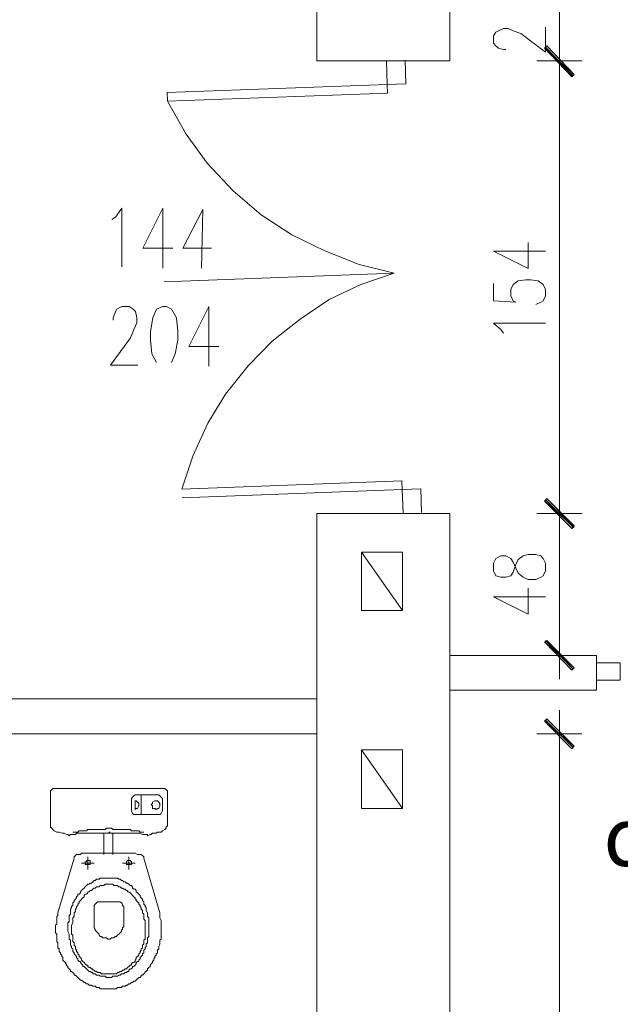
# Model space of a CAD drawing. Header units: inches. Extents: x -1441 to 3871, y -4351 to 2413.
# Tile 58 of 256: x -615 to -411, y -998 to -663. Entities that reach past the tile are written whole.
import ezdxf

# ---------------------------------------------------------------- set-up
doc = ezdxf.new("R2010")
doc.units = ezdxf.units.IN
doc.header["$MEASUREMENT"] = 0
for name, color, linetype in [('at_Entity', 7, 'Continuous'), ('at_Rect', 7, 'Continuous'), ('at_Solid', 7, 'Continuous')]:
    doc.layers.add(name, color=color, linetype=linetype)

msp = doc.modelspace()

# ---------------------------------------------------------------- hatches: boundary and pattern name
at = {"layer": 'at_Solid', "lineweight": 15}
for points in [[(-435.50361, -671.6967), (-436.35275, -672.54584), (-426.19171, -681.43317)], [(-426.19171, -681.43317), (-436.35275, -672.54584), (-435.50361, -671.6967)], [(-436.35275, -672.54584), (-426.19171, -681.43317), (-427.04085, -682.28231)], [(-427.04085, -681.85774), (-426.19171, -681.43317), (-436.35275, -672.54584)], [(-426.19171, -835.08899), (-436.35275, -826.62146), (-435.50361, -825.77709)], [(-435.50361, -825.77709), (-436.35275, -826.62146), (-426.19171, -835.50879)], [(-427.04085, -835.93336), (-426.19171, -835.08899), (-436.35275, -826.62146)], [(-436.35275, -826.62146), (-426.19171, -835.50879), (-427.04085, -835.93336)], [(-426.19171, -883.34197), (-436.35275, -874.45465), (-435.50361, -874.03008)], [(-427.04085, -884.19111), (-426.19171, -883.34197), (-436.35275, -874.45465)], [(-435.50361, -900.69683), (-436.35275, -901.54597), (-426.19171, -910.00872)], [(-436.35275, -901.54597), (-426.19171, -910.00872), (-427.04085, -910.85786)]]:
    msp.add_hatch(color=7, dxfattribs=at).paths.add_polyline_path(points)

# ---------------------------------------------------------------- linework, layer by layer
at = {"layer": 'at_Entity', "color": 7, "lineweight": 15}
for p, q in [((-468.51981, -60.88978), (-468.51981, -676.77722)), ((-513.81513, -73.16888), (-513.81513, -676.77722)), ((-431.27223, -671.27691), (-431.27223, -655.61079)), ((-452.85846, -667.04076), (-452.0141, -666.61619)), ((-452.0141, -666.61619), (-450.32059, -665.77182)), ((-450.32059, -665.77182), (-448.62709, -665.77182)), ((-448.62709, -665.77182), (-446.93358, -666.61619)), ((-446.93358, -666.61619), (-444.39571, -667.46533)), ((-435.92818, -673.81478), (-435.92818, -665.34725)), ((-453.7076, -668.31446), (-452.85846, -667.04076)), ((-453.7076, -670.85234), (-453.7076, -668.31446)), ((-444.39571, -667.46533), (-435.92818, -673.81478)), ((-431.27223, -685.24475), (-431.27223, -668.73426)), ((-431.27223, -668.73426), (-431.27223, -685.24475)), ((-452.85846, -671.6967), (-453.7076, -670.85234)), ((-452.0141, -672.54584), (-452.85846, -671.6967)), ((-450.32059, -672.97041), (-452.0141, -672.54584)), ((-449.47145, -672.97041), (-450.32059, -672.97041)), ((-435.50361, -671.6967), (-436.35275, -672.54584)), ((-436.35275, -672.54584), (-435.50361, -671.6967)), ((-436.35275, -672.54584), (-426.19171, -681.43317)), ((-436.35275, -672.54584), (-426.19171, -681.43317)), ((-427.04085, -682.28231), (-436.35275, -672.54584)), ((-426.19171, -681.43317), (-436.35275, -672.54584)), ((-436.35275, -672.54584), (-427.04085, -681.85774)), ((-426.19171, -681.43317), (-436.35275, -672.54584)), ((-426.61628, -681.85774), (-435.92818, -672.12127)), ((-435.92818, -672.12127), (-426.61628, -681.85774)), ((-426.19171, -681.43317), (-435.50361, -671.6967)), ((-435.50361, -671.6967), (-426.19171, -681.43317)), ((-468.51981, -676.77722), (-513.81513, -676.77722)), ((-438.89062, -676.77722), (-423.65384, -676.77722)), ((-423.65384, -676.77722), (-438.89062, -676.77722)), ((-431.27223, -682.70211), (-431.27223, -825.35252)), ((-426.19171, -681.43317), (-427.04085, -682.28231)), ((-427.04085, -681.85774), (-426.19171, -681.43317)), ((-489.81713, -684.81479), (-564.69121, -687.56316)), ((-489.81713, -684.81479), (-489.70846, -687.77524)), ((-564.58254, -690.52361), (-564.69121, -687.56316)), ((-489.70846, -687.77524), (-564.58254, -690.52361)), ((-564.58254, -690.52361), (-558.23761, -701.72838)), ((-558.23761, -701.72838), (-551.10019, -711.63427)), ((-551.10019, -711.63427), (-542.28138, -721.04881)), ((-542.28138, -721.04881), (-532.66515, -729.16906)), ((-582.24471, -729.95105), (-580.1314, -726.98861)), ((-580.1314, -726.98861), (-580.1314, -746.88133)), ((-566.16356, -726.98861), (-572.93758, -740.53188)), ((-566.16356, -726.98861), (-566.16356, -747.3059)), ((-583.51842, -730.79542), (-582.24471, -729.95105)), ((-552.62029, -727.41317), (-559.38954, -740.53188)), ((-552.62029, -727.41317), (-553.04009, -747.3059)), ((-532.66515, -729.16906), (-522.25183, -735.98549)), ((-522.25183, -735.98549), (-511.03633, -741.50745)), ((-441.85306, -747.46558), (-441.85306, -738.57825)), ((-572.93758, -740.53188), (-562.77655, -740.53188)), ((-559.38954, -740.53188), (-549.65307, -740.53188)), ((-511.03633, -741.50745), (-499.42786, -746.16051)), ((-453.7076, -741.54069), (-441.85306, -747.46558)), ((-453.7076, -741.54069), (-435.92818, -741.54069)), ((-499.42786, -746.16051), (-487.45706, -749.11039)), ((-487.45706, -749.11039), (-565.71587, -751.98301)), ((-487.45706, -749.11039), (-498.7551, -752.9144)), ((-498.7551, -752.9144), (-509.5823, -757.97091)), ((-453.7076, -752.54609), (-453.7076, -758.47098)), ((-447.77795, -754.66417), (-446.93358, -752.97066)), ((-446.93358, -752.97066), (-445.24007, -751.70173)), ((-445.24007, -751.70173), (-442.7022, -751.27716)), ((-442.7022, -751.27716), (-441.0087, -751.27716)), ((-441.0087, -751.27716), (-438.46605, -751.70173)), ((-438.46605, -751.70173), (-436.77255, -752.97066)), ((-436.77255, -752.97066), (-435.92818, -754.66417)), ((-447.77795, -756.77747), (-447.77795, -754.66417)), ((-446.93358, -758.47098), (-447.77795, -756.77747)), ((-435.92818, -756.77747), (-436.77255, -758.47098)), ((-435.92818, -754.66417), (-435.92818, -756.77747)), ((-581.82491, -761.27375), (-580.1314, -760.42938)), ((-580.1314, -760.42938), (-577.59353, -760.42938)), ((-577.59353, -760.42938), (-576.31982, -761.27375)), ((-566.16356, -760.42938), (-568.27687, -761.27375)), ((-564.89462, -760.42938), (-566.16356, -760.42938)), ((-563.20112, -761.27375), (-564.89462, -760.42938)), ((-550.50221, -760.42938), (-557.27146, -773.97265)), ((-550.50221, -760.42938), (-550.50221, -780.74668)), ((-509.5823, -757.97091), (-519.50359, -764.68882)), ((-453.7076, -758.47098), (-446.08921, -758.89555)), ((-446.08921, -758.89555), (-446.93358, -758.47098)), ((-437.62168, -758.89555), (-439.31519, -759.74469)), ((-436.77255, -758.47098), (-437.62168, -758.89555)), ((-583.09385, -764.23619), (-582.24471, -762.12288)), ((-582.24471, -762.12288), (-581.82491, -761.27375)), ((-576.31982, -761.27375), (-575.47546, -762.12288)), ((-575.47546, -762.12288), (-575.05089, -764.23619)), ((-568.27687, -761.27375), (-569.55057, -764.23619)), ((-561.50761, -764.23619), (-563.20112, -761.27375)), ((-583.09385, -765.08533), (-583.09385, -764.23619)), ((-575.05089, -765.92969), (-575.90003, -768.04777)), ((-575.05089, -764.23619), (-575.05089, -765.92969)), ((-569.55057, -764.23619), (-570.39494, -768.89214)), ((-561.08304, -768.89214), (-561.50761, -764.23619)), ((-519.50359, -764.68882), (-528.96944, -772.23972)), ((-451.16973, -768.20744), (-453.7076, -766.08937)), ((-453.7076, -766.08937), (-435.92818, -766.08937)), ((-575.90003, -768.04777), (-577.16896, -771.01021)), ((-570.39494, -768.89214), (-570.39494, -771.85458)), ((-561.08304, -771.85458), (-561.08304, -768.89214)), ((-450.32059, -769.47638), (-451.16973, -768.20744)), ((-577.16896, -771.01021), (-583.94298, -780.32211)), ((-570.39494, -771.85458), (-569.97037, -776.5153)), ((-561.92741, -776.5153), (-561.08304, -771.85458)), ((-528.96944, -772.23972), (-537.13147, -780.58769)), ((-569.97037, -776.5153), (-568.27687, -779.47774)), ((-563.20112, -779.47774), (-561.92741, -776.5153)), ((-557.27146, -773.97265), (-547.1152, -773.97265)), ((-583.94298, -780.32211), (-574.63109, -780.32211)), ((-537.13147, -780.58769), (-544.82762, -790.18358)), ((-544.82762, -790.18358), (-550.81564, -800.14641)), ((-550.81564, -800.14641), (-555.91315, -811.35111)), ((-555.91315, -811.35111), (-559.73798, -822.50431)), ((-484.8639, -819.75594), (-559.73798, -822.50431)), ((-484.75524, -822.71639), (-484.8639, -819.75594)), ((-484.75524, -822.71639), (-559.62932, -825.46476)), ((-431.27223, -822.81465), (-431.27223, -839.32037)), ((-431.27223, -839.32037), (-431.27223, -822.81465)), ((-436.35275, -826.62146), (-435.50361, -825.77709)), ((-435.50361, -825.77709), (-436.35275, -826.62146)), ((-426.19171, -835.08899), (-436.35275, -826.62146)), ((-436.35275, -826.62146), (-427.04085, -835.93336)), ((-426.19171, -835.08899), (-436.35275, -826.62146)), ((-436.35275, -826.62146), (-426.19171, -835.50879)), ((-436.35275, -826.62146), (-426.19171, -835.50879)), ((-427.04085, -835.93336), (-436.35275, -826.62146)), ((-435.92818, -826.19689), (-426.61628, -835.50879)), ((-426.61628, -835.50879), (-435.92818, -826.19689)), ((-435.50361, -825.77709), (-426.19171, -835.08899)), ((-426.19171, -835.50879), (-435.50361, -825.77709)), ((-513.81513, -830.85761), (-513.81513, -1223.66982)), ((-468.51981, -830.85761), (-513.81513, -830.85761)), ((-468.51981, -830.85761), (-468.51981, -1223.66982)), ((-423.65384, -830.85761), (-438.89062, -830.85761)), ((-438.89062, -830.85761), (-423.65384, -830.85761)), ((-431.27223, -836.35793), (-431.27223, -873.18571)), ((-427.04085, -835.93336), (-426.19171, -835.08899)), ((-426.19171, -835.50879), (-427.04085, -835.93336)), ((-498.57358, -863.87381), (-498.57358, -843.97632)), ((-498.57358, -843.97632), (-484.60573, -843.97632)), ((-484.60573, -863.87381), (-498.57358, -843.97632)), ((-484.60573, -843.97632), (-484.60573, -863.87381)), ((-452.85846, -846.09439), (-453.7076, -847.7879)), ((-451.16973, -845.24525), (-452.85846, -846.09439)), ((-449.47145, -845.24525), (-451.16973, -845.24525)), ((-447.77795, -846.09439), (-449.47145, -845.24525)), ((-446.93358, -847.36333), (-447.77795, -846.09439)), ((-446.08921, -849.47663), (-446.93358, -847.36333)), ((-446.08921, -848.20769), (-445.24007, -846.51419)), ((-445.24007, -846.51419), (-443.54657, -845.24525)), ((-443.54657, -845.24525), (-441.85306, -844.82545)), ((-441.85306, -844.82545), (-439.31519, -844.82545)), ((-439.31519, -844.82545), (-437.62168, -845.24525)), ((-437.62168, -845.24525), (-436.77255, -846.09439)), ((-436.77255, -846.09439), (-435.92818, -847.7879)), ((-453.7076, -847.7879), (-453.7076, -850.32577)), ((-453.7076, -850.32577), (-452.85846, -852.01927)), ((-447.77795, -852.01927), (-446.93358, -850.75034)), ((-446.93358, -850.75034), (-446.08921, -848.20769)), ((-445.24007, -851.17491), (-446.08921, -849.47663)), ((-435.92818, -850.32577), (-436.77255, -852.01927)), ((-435.92818, -847.7879), (-435.92818, -850.32577)), ((-452.85846, -852.01927), (-451.16973, -852.44384)), ((-451.16973, -852.44384), (-449.47145, -852.44384)), ((-449.47145, -852.44384), (-447.77795, -852.01927)), ((-443.54657, -852.44384), (-445.24007, -851.17491)), ((-441.85306, -853.28821), (-443.54657, -852.44384)), ((-439.31519, -853.28821), (-441.85306, -853.28821)), ((-437.62168, -852.44384), (-439.31519, -853.28821)), ((-436.77255, -852.01927), (-437.62168, -852.44384)), ((-441.85306, -865.14275), (-441.85306, -856.25065)), ((-453.7076, -859.2131), (-441.85306, -865.14275)), ((-453.7076, -859.2131), (-435.92818, -859.2131)), ((-484.60573, -863.87381), (-498.57358, -863.87381)), ((-431.27223, -870.64307), (-431.27223, -887.15355)), ((-436.35275, -874.45465), (-435.50361, -874.03008)), ((-435.92818, -874.03008), (-426.61628, -883.76654)), ((-435.50361, -874.03008), (-426.19171, -883.34197)), ((-426.19171, -883.34197), (-436.35275, -874.45465)), ((-436.35275, -874.45465), (-427.04085, -884.19111)), ((-426.19171, -883.34197), (-436.35275, -874.45465)), ((-468.51981, -879.11059), (-418.57332, -879.11059)), ((-423.65384, -879.11059), (-438.89062, -879.11059)), ((-418.57332, -890.96036), (-418.57332, -879.11059)), ((-427.04085, -884.19111), (-426.19171, -883.34197)), ((-468.51981, -890.96036), (-418.57332, -890.96036)), ((-779.63826, -893.92281), (-513.81513, -893.92281)), ((-431.27223, -914.24487), (-431.27223, -897.73439)), ((-435.50361, -900.69683), (-436.35275, -901.54597)), ((-426.61628, -910.43329), (-435.92818, -901.1214)), ((-426.19171, -910.00872), (-435.50361, -900.69683)), ((-436.35275, -901.54597), (-426.19171, -910.00872)), ((-436.35275, -901.54597), (-426.19171, -910.00872)), ((-427.04085, -910.85786), (-436.35275, -901.54597)), ((-779.63826, -905.77734), (-513.81513, -905.77734)), ((-438.89062, -905.77734), (-423.65384, -905.77734)), ((-498.57358, -931.17516), (-498.57358, -911.28243)), ((-498.57358, -911.28243), (-484.60573, -911.28243)), ((-484.60573, -931.17516), (-498.57358, -911.28243)), ((-484.60573, -911.28243), (-484.60573, -931.17516)), ((-431.27223, -911.28243), (-431.27223, -1218.16473)), ((-426.19171, -910.00872), (-427.04085, -910.85786)), ((-603.97641, -924.8257), (-603.55184, -924.40114)), ((-603.55184, -924.40114), (-565.45512, -924.40114)), ((-565.45512, -924.40114), (-565.03055, -924.8257)), ((-604.39621, -925.25027), (-603.97641, -924.8257)), ((-604.39621, -937.52461), (-604.39621, -925.25027)), ((-576.88509, -927.78815), (-576.46052, -927.36358)), ((-576.88509, -932.01953), (-576.88509, -927.78815)), ((-576.46052, -927.36358), (-576.03595, -926.93901)), ((-576.03595, -926.93901), (-575.61615, -926.51921)), ((-575.61615, -926.51921), (-567.5732, -926.51921)), ((-573.49808, -926.51921), (-573.49808, -933.29323)), ((-567.5732, -926.51921), (-567.14863, -926.93901)), ((-567.14863, -926.93901), (-566.72406, -927.36358)), ((-566.72406, -927.36358), (-566.29949, -927.78815)), ((-566.29949, -927.78815), (-566.29949, -932.01953)), ((-565.03055, -924.8257), (-564.61075, -925.25027)), ((-564.61075, -925.25027), (-564.61075, -937.10004)), ((-575.19159, -928.63251), (-575.61615, -928.63251)), ((-575.61615, -928.63251), (-575.61615, -929.90145)), ((-575.61615, -929.90145), (-575.61615, -931.59973)), ((-575.61615, -931.59973), (-575.19159, -931.17516)), ((-574.76702, -929.05708), (-575.19159, -928.63251)), ((-575.19159, -931.17516), (-574.76702, -931.17516)), ((-574.34245, -929.48165), (-574.76702, -929.05708)), ((-574.76702, -931.17516), (-574.34245, -930.33079)), ((-574.34245, -930.33079), (-574.34245, -929.48165)), ((-570.11107, -929.90145), (-569.6865, -929.48165)), ((-569.6865, -930.33079), (-570.11107, -929.90145)), ((-569.6865, -929.05708), (-568.84213, -928.63251)), ((-569.6865, -929.48165), (-569.6865, -929.05708)), ((-569.6865, -931.17516), (-569.6865, -930.33079)), ((-568.84213, -931.17516), (-569.6865, -931.17516)), ((-568.84213, -928.63251), (-568.41756, -928.63251)), ((-568.41756, -931.59973), (-568.84213, -931.17516)), ((-568.41756, -928.63251), (-567.99299, -928.63251)), ((-567.99299, -931.17516), (-568.41756, -931.59973)), ((-567.99299, -928.63251), (-567.5732, -929.05708)), ((-567.5732, -931.17516), (-567.99299, -931.17516)), ((-567.5732, -929.05708), (-567.14863, -929.48165)), ((-567.14863, -930.33079), (-567.5732, -931.17516)), ((-567.14863, -929.48165), (-567.14863, -930.33079)), ((-484.60573, -931.17516), (-498.57358, -931.17516)), ((-576.46052, -932.86866), (-576.88509, -932.01953)), ((-576.03595, -933.29323), (-576.46052, -932.86866)), ((-567.14863, -933.29323), (-576.03595, -933.29323)), ((-566.72406, -932.86866), (-567.14863, -933.29323)), ((-566.29949, -932.01953), (-566.72406, -932.86866)), ((-603.97641, -937.94441), (-604.39621, -937.52461)), ((-603.55184, -938.36898), (-603.97641, -937.94441)), ((-585.77242, -938.36898), (-585.34785, -937.94441)), ((-585.34785, -937.94441), (-583.65434, -937.94441)), ((-583.65434, -937.94441), (-583.23454, -938.36898)), ((-565.03055, -937.94441), (-565.45512, -938.36898)), ((-564.61075, -937.10004), (-565.03055, -937.52461)), ((-565.03055, -937.52461), (-565.03055, -937.94441)), ((-603.12727, -938.79355), (-603.55184, -938.36898)), ((-602.28291, -939.21812), (-603.12727, -938.79355)), ((-601.43377, -939.21812), (-602.28291, -939.21812)), ((-600.5894, -939.63792), (-601.43377, -939.21812)), ((-599.74026, -939.63792), (-600.5894, -939.63792)), ((-598.89589, -940.06249), (-599.74026, -939.63792)), ((-598.47133, -940.06249), (-598.89589, -940.06249)), ((-598.04676, -940.48705), (-598.47133, -940.06249)), ((-597.62219, -940.06249), (-598.04676, -940.48705)), ((-595.93345, -940.06249), (-597.62219, -940.06249)), ((-596.77782, -939.21812), (-595.08431, -939.21812)), ((-595.50888, -939.63792), (-595.93345, -940.06249)), ((-584.50348, -939.63792), (-595.50888, -939.63792)), ((-595.08431, -939.21812), (-594.65974, -938.79355)), ((-594.65974, -938.79355), (-592.12187, -938.79355)), ((-592.12187, -938.79355), (-591.6973, -938.36898)), ((-591.6973, -938.36898), (-585.77242, -938.36898)), ((-586.19699, -939.63792), (-586.19699, -946.83651)), ((-584.50348, -939.21812), (-584.07891, -939.21812)), ((-573.92265, -939.63792), (-584.50348, -939.63792)), ((-583.23454, -938.36898), (-577.30489, -938.36898)), ((-583.23454, -939.63792), (-583.23454, -946.83651)), ((-577.30489, -938.36898), (-576.88509, -938.79355)), ((-576.88509, -938.79355), (-574.34245, -938.79355)), ((-574.34245, -938.79355), (-573.92265, -939.21812)), ((-573.92265, -939.21812), (-572.64894, -939.21812)), ((-573.07351, -940.06249), (-573.92265, -939.63792)), ((-571.38001, -940.06249), (-573.07351, -940.06249)), ((-570.53564, -940.06249), (-571.38001, -940.48705)), ((-571.38001, -940.48705), (-571.38001, -940.06249)), ((-570.11107, -940.06249), (-570.53564, -940.06249)), ((-569.6865, -939.63792), (-570.11107, -940.06249)), ((-568.41756, -939.63792), (-569.6865, -939.63792)), ((-567.99299, -939.21812), (-568.41756, -939.63792)), ((-566.72406, -939.21812), (-567.99299, -939.21812)), ((-566.29949, -938.79355), (-566.72406, -939.21812)), ((-565.45512, -938.36898), (-566.29949, -938.79355)), ((-601.85834, -966.72924), (-596.35325, -948.10544)), ((-596.35325, -947.68088), (-595.93345, -947.26108)), ((-596.35325, -948.10544), (-596.35325, -947.68088)), ((-595.93345, -947.26108), (-595.50888, -946.83651)), ((-595.50888, -946.83651), (-594.23995, -946.83651)), ((-594.23995, -946.83651), (-593.81538, -946.41194)), ((-593.81538, -946.41194), (-592.54644, -946.41194)), ((-592.54644, -946.41194), (-584.50348, -946.41194)), ((-591.6973, -947.68088), (-591.6973, -951.91702)), ((-584.50348, -946.41194), (-576.46052, -946.41194)), ((-577.72946, -947.68088), (-577.72946, -951.91702)), ((-576.46052, -946.41194), (-575.61615, -946.41194)), ((-575.61615, -946.41194), (-574.76702, -946.83651)), ((-574.76702, -946.83651), (-573.49808, -946.83651)), ((-573.49808, -946.83651), (-573.07351, -947.26108)), ((-573.07351, -947.26108), (-572.64894, -947.68088)), ((-572.64894, -947.68088), (-572.64894, -948.10544)), ((-572.64894, -948.10544), (-567.14863, -966.72924)), ((-593.81538, -949.79895), (-589.584, -949.79895)), ((-592.12187, -949.37438), (-592.54644, -949.37438)), ((-592.54644, -949.37438), (-592.54644, -950.22352)), ((-592.54644, -950.22352), (-591.27273, -950.22352)), ((-590.85293, -948.94981), (-592.12187, -948.94981)), ((-592.12187, -948.94981), (-592.12187, -949.37438)), ((-591.27273, -950.22352), (-590.85293, -950.22352)), ((-590.85293, -949.79895), (-590.85293, -948.94981)), ((-590.85293, -950.22352), (-590.85293, -949.79895)), ((-579.84753, -949.79895), (-575.61615, -949.79895)), ((-578.5786, -949.37438), (-578.15403, -948.94981)), ((-578.5786, -950.22352), (-578.5786, -949.37438)), ((-576.88509, -950.22352), (-578.5786, -950.22352)), ((-578.15403, -948.94981), (-577.30489, -948.94981)), ((-577.30489, -948.94981), (-576.88509, -949.37438)), ((-576.88509, -949.37438), (-576.88509, -949.79895)), ((-576.88509, -949.79895), (-576.88509, -950.22352)), ((-592.54644, -957.84191), (-592.97101, -958.26648)), ((-592.12187, -957.41734), (-592.54644, -957.84191)), ((-591.6973, -956.99277), (-592.12187, -957.41734)), ((-591.27273, -956.99277), (-591.6973, -956.99277)), ((-590.85293, -956.57297), (-591.27273, -956.99277)), ((-590.42837, -956.57297), (-590.85293, -956.57297)), ((-590.0038, -956.1484), (-590.42837, -956.57297)), ((-589.584, -955.72383), (-590.0038, -956.1484)), ((-589.15943, -955.72383), (-589.584, -955.72383)), ((-588.73486, -955.30404), (-589.15943, -955.72383)), ((-588.73486, -957.84191), (-589.15943, -958.26648)), ((-587.89049, -955.30404), (-588.73486, -955.30404)), ((-587.89049, -957.84191), (-588.73486, -957.84191)), ((-587.46592, -954.87947), (-587.89049, -955.30404)), ((-587.46592, -957.41734), (-587.89049, -957.84191)), ((-584.50348, -954.87947), (-587.46592, -954.87947)), ((-586.19699, -957.41734), (-587.46592, -957.41734)), ((-585.77242, -956.99277), (-586.19699, -957.41734)), ((-584.50348, -956.99277), (-585.77242, -956.99277)), ((-581.54104, -954.87947), (-584.50348, -954.87947)), ((-583.23454, -956.99277), (-584.50348, -956.99277)), ((-582.80998, -957.41734), (-583.23454, -956.99277)), ((-581.54104, -957.41734), (-582.80998, -957.41734)), ((-581.11647, -955.30404), (-581.54104, -954.87947)), ((-581.11647, -957.84191), (-581.54104, -957.41734)), ((-580.6919, -955.30404), (-581.11647, -955.30404)), ((-580.6919, -957.84191), (-581.11647, -957.84191)), ((-580.26733, -955.72383), (-580.6919, -955.30404)), ((-580.26733, -958.26648), (-580.6919, -957.84191)), ((-579.84753, -955.72383), (-580.26733, -955.72383)), ((-579.42296, -956.1484), (-579.84753, -955.72383)), ((-578.9984, -956.1484), (-579.42296, -956.1484)), ((-578.5786, -956.57297), (-578.9984, -956.1484)), ((-578.15403, -956.57297), (-578.5786, -956.57297)), ((-577.72946, -956.99277), (-578.15403, -956.57297)), ((-577.30489, -957.41734), (-577.72946, -956.99277)), ((-576.88509, -957.41734), (-577.30489, -957.41734)), ((-576.46052, -957.84191), (-576.88509, -957.41734)), ((-576.46052, -958.26648), (-576.46052, -957.84191)), ((-595.08431, -960.80435), (-595.50888, -961.22892)), ((-595.50888, -961.22892), (-595.50888, -961.65349)), ((-594.65974, -960.37978), (-595.08431, -960.37978)), ((-595.08431, -960.37978), (-595.08431, -960.80435)), ((-594.23995, -959.95521), (-594.65974, -960.37978)), ((-593.81538, -959.11085), (-594.23995, -959.53541)), ((-594.23995, -959.53541), (-594.23995, -959.95521)), ((-593.39081, -958.68628), (-593.81538, -959.11085)), ((-592.97101, -958.26648), (-593.39081, -958.68628)), ((-592.97101, -961.22892), (-593.39081, -961.65349)), ((-592.54644, -960.37978), (-592.97101, -960.80435)), ((-592.97101, -960.80435), (-592.97101, -961.22892)), ((-592.12187, -960.37978), (-592.54644, -960.37978)), ((-591.6973, -959.95521), (-592.12187, -960.37978)), ((-591.27273, -959.53541), (-591.6973, -959.53541)), ((-591.6973, -959.53541), (-591.6973, -959.95521)), ((-590.85293, -959.11085), (-591.27273, -959.53541)), ((-590.42837, -959.11085), (-590.85293, -959.11085)), ((-590.0038, -958.68628), (-590.42837, -959.11085)), ((-589.584, -958.26648), (-590.0038, -958.68628)), ((-589.15943, -958.26648), (-589.584, -958.26648)), ((-579.84753, -958.26648), (-580.26733, -958.26648)), ((-579.42296, -958.68628), (-579.84753, -958.26648)), ((-578.9984, -958.68628), (-579.42296, -958.68628)), ((-578.5786, -959.11085), (-578.9984, -958.68628)), ((-578.15403, -959.11085), (-578.5786, -959.11085)), ((-578.15403, -959.53541), (-578.15403, -959.11085)), ((-577.72946, -959.53541), (-578.15403, -959.53541)), ((-577.30489, -959.95521), (-577.72946, -959.53541)), ((-576.88509, -960.37978), (-577.30489, -959.95521)), ((-576.46052, -960.80435), (-576.88509, -960.37978)), ((-576.03595, -958.68628), (-576.46052, -958.26648)), ((-576.03595, -961.22892), (-576.46052, -960.80435)), ((-575.61615, -958.68628), (-576.03595, -958.68628)), ((-575.61615, -961.65349), (-576.03595, -961.22892)), ((-575.19159, -959.11085), (-575.61615, -958.68628)), ((-575.19159, -959.53541), (-575.19159, -959.11085)), ((-574.76702, -959.95521), (-575.19159, -959.53541)), ((-574.34245, -960.37978), (-574.76702, -959.95521)), ((-573.92265, -960.80435), (-574.34245, -960.37978)), ((-573.92265, -961.22892), (-573.92265, -960.80435)), ((-573.49808, -961.65349), (-573.92265, -961.22892)), ((-596.77782, -964.19136), (-597.20239, -964.61593)), ((-597.20239, -964.61593), (-597.20239, -965.03573)), ((-596.35325, -962.92243), (-596.77782, -963.34699)), ((-596.77782, -963.34699), (-596.77782, -964.19136)), ((-595.93345, -962.07329), (-596.35325, -962.49786)), ((-596.35325, -962.49786), (-596.35325, -962.92243)), ((-595.50888, -961.65349), (-595.93345, -962.07329)), ((-595.08431, -964.19136), (-595.50888, -964.61593)), ((-595.50888, -964.61593), (-595.50888, -965.03573)), ((-594.65974, -963.34699), (-595.08431, -963.76679)), ((-595.08431, -963.76679), (-595.08431, -964.19136)), ((-594.23995, -962.49786), (-594.65974, -962.92243)), ((-594.65974, -962.92243), (-594.65974, -963.34699)), ((-593.81538, -962.07329), (-594.23995, -962.49786)), ((-593.39081, -961.65349), (-593.81538, -962.07329)), ((-589.15943, -963.76679), (-589.584, -964.19136)), ((-589.584, -964.19136), (-589.584, -971.80975)), ((-588.73486, -963.34699), (-589.15943, -963.76679)), ((-588.31029, -962.92243), (-588.73486, -963.34699)), ((-584.92805, -962.92243), (-588.31029, -962.92243)), ((-580.6919, -962.92243), (-584.92805, -962.92243)), ((-580.26733, -963.34699), (-580.6919, -962.92243)), ((-579.84753, -963.76679), (-580.26733, -963.34699)), ((-579.84753, -964.19136), (-579.84753, -963.76679)), ((-579.42296, -964.61593), (-579.84753, -964.19136)), ((-579.42296, -971.38518), (-579.42296, -964.61593)), ((-575.61615, -962.07329), (-575.61615, -961.65349)), ((-575.19159, -962.07329), (-575.61615, -962.07329)), ((-575.19159, -962.49786), (-575.19159, -962.07329)), ((-574.76702, -962.92243), (-575.19159, -962.49786)), ((-574.34245, -963.34699), (-574.76702, -962.92243)), ((-574.34245, -963.76679), (-574.34245, -963.34699)), ((-573.92265, -964.19136), (-574.34245, -963.76679)), ((-573.92265, -964.61593), (-573.92265, -964.19136)), ((-573.49808, -965.03573), (-573.92265, -964.61593)), ((-573.07351, -962.07329), (-573.49808, -961.65349)), ((-573.07351, -962.49786), (-573.07351, -962.07329)), ((-572.64894, -962.92243), (-573.07351, -962.49786)), ((-572.64894, -963.76679), (-572.64894, -962.92243)), ((-572.22914, -964.19136), (-572.64894, -963.76679)), ((-572.22914, -964.61593), (-572.22914, -964.19136)), ((-571.80457, -965.03573), (-572.22914, -964.61593)), ((-602.28291, -967.99817), (-601.85834, -967.57837)), ((-602.28291, -970.54082), (-602.28291, -967.99817)), ((-601.85834, -967.57837), (-601.85834, -966.72924)), ((-597.62219, -967.1538), (-598.04676, -967.57837)), ((-598.04676, -967.57837), (-598.04676, -969.69168)), ((-597.20239, -965.03573), (-597.62219, -965.4603)), ((-597.62219, -965.4603), (-597.62219, -967.1538)), ((-596.35325, -967.99817), (-596.77782, -968.42274)), ((-595.93345, -966.30944), (-596.35325, -966.72924)), ((-596.35325, -966.72924), (-596.35325, -967.99817)), ((-595.50888, -965.03573), (-595.93345, -965.4603)), ((-595.93345, -965.4603), (-595.93345, -966.30944)), ((-573.49808, -965.4603), (-573.49808, -965.03573)), ((-573.07351, -965.88487), (-573.49808, -965.4603)), ((-573.07351, -966.72924), (-573.07351, -965.88487)), ((-572.64894, -967.1538), (-573.07351, -966.72924)), ((-572.64894, -968.84731), (-572.64894, -967.1538)), ((-571.80457, -965.88487), (-571.80457, -965.03573)), ((-571.38001, -966.72924), (-571.80457, -965.88487)), ((-571.38001, -967.99817), (-571.38001, -966.72924)), ((-570.96021, -968.42274), (-571.38001, -967.99817)), ((-567.14863, -966.72924), (-567.14863, -968.42274)), ((-602.7027, -970.96061), (-602.28291, -970.54082)), ((-602.7027, -972.23432), (-602.7027, -970.96061)), ((-598.04676, -969.69168), (-598.47133, -970.11625)), ((-598.47133, -970.11625), (-598.47133, -973.07869)), ((-596.77782, -970.11625), (-597.20239, -970.96061)), ((-597.20239, -970.96061), (-597.20239, -973.92783)), ((-596.77782, -968.42274), (-596.77782, -970.11625)), ((-579.84753, -971.80975), (-579.42296, -971.38518)), ((-572.22914, -969.27188), (-572.64894, -968.84731)), ((-572.22914, -975.62133), (-572.22914, -969.27188)), ((-570.96021, -974.77219), (-570.96021, -968.42274)), ((-567.14863, -968.42274), (-566.72406, -969.27188)), ((-566.72406, -969.27188), (-566.72406, -972.23432)), ((-602.7027, -973.50326), (-602.7027, -972.23432)), ((-602.28291, -973.92783), (-602.7027, -973.50326)), ((-602.28291, -976.4657), (-602.28291, -973.92783)), ((-598.47133, -973.07869), (-598.04676, -973.92783)), ((-598.04676, -973.92783), (-598.04676, -975.62133)), ((-597.20239, -973.92783), (-596.77782, -974.34763)), ((-596.77782, -974.34763), (-596.77782, -976.4657)), ((-589.584, -971.80975), (-589.15943, -972.23432)), ((-589.15943, -972.23432), (-589.15943, -972.65889)), ((-589.15943, -972.65889), (-588.73486, -973.07869)), ((-588.73486, -973.07869), (-588.31029, -973.50326)), ((-588.31029, -973.50326), (-587.89049, -973.92783)), ((-587.89049, -973.92783), (-587.89049, -974.34763)), ((-587.89049, -974.34763), (-587.46592, -974.77219)), ((-587.46592, -974.77219), (-587.04135, -974.77219)), ((-587.04135, -974.77219), (-586.62156, -975.19676)), ((-582.80998, -975.19676), (-582.38541, -974.77219)), ((-582.38541, -974.77219), (-581.96561, -974.77219)), ((-581.96561, -974.77219), (-581.54104, -974.34763)), ((-581.54104, -974.34763), (-581.11647, -973.92783)), ((-581.11647, -973.92783), (-580.6919, -973.50326)), ((-580.6919, -973.50326), (-580.26733, -973.07869)), ((-580.26733, -972.65889), (-579.84753, -972.23432)), ((-580.26733, -973.07869), (-580.26733, -972.65889)), ((-579.84753, -972.23432), (-579.84753, -971.80975)), ((-571.38001, -975.19676), (-570.96021, -974.77219)), ((-566.72406, -972.23432), (-566.72406, -975.62133)), ((-601.85834, -976.89027), (-602.28291, -976.4657)), ((-601.85834, -978.58377), (-601.85834, -976.89027)), ((-598.04676, -975.62133), (-597.62219, -976.04113)), ((-597.62219, -976.04113), (-597.62219, -977.73464)), ((-597.62219, -977.73464), (-597.20239, -978.15921)), ((-597.20239, -978.15921), (-597.20239, -978.58377)), ((-596.77782, -976.4657), (-596.35325, -976.89027)), ((-596.35325, -976.89027), (-596.35325, -977.73464)), ((-596.35325, -977.73464), (-595.93345, -978.15921)), ((-595.93345, -978.15921), (-595.93345, -979.00357)), ((-586.62156, -975.19676), (-585.34785, -975.19676)), ((-585.34785, -975.19676), (-584.92805, -975.62133)), ((-584.92805, -975.62133), (-584.07891, -975.62133)), ((-584.07891, -975.62133), (-583.65434, -975.19676)), ((-583.65434, -975.19676), (-582.80998, -975.19676)), ((-573.07351, -977.73464), (-572.64894, -977.31484)), ((-573.07351, -978.58377), (-573.07351, -977.73464)), ((-572.64894, -976.04113), (-572.22914, -975.62133)), ((-572.64894, -977.31484), (-572.64894, -976.04113)), ((-572.22914, -978.58377), (-571.80457, -978.15921)), ((-571.80457, -977.31484), (-571.38001, -976.89027)), ((-571.80457, -978.15921), (-571.80457, -977.31484)), ((-571.38001, -976.89027), (-571.38001, -975.19676)), ((-567.14863, -977.31484), (-567.5732, -978.15921)), ((-567.5732, -978.15921), (-567.5732, -979.00357)), ((-566.72406, -975.62133), (-567.14863, -976.04113)), ((-567.14863, -976.04113), (-567.14863, -977.31484)), ((-601.43377, -979.00357), (-601.85834, -978.58377)), ((-601.43377, -979.85271), (-601.43377, -979.00357)), ((-601.01397, -980.27728), (-601.43377, -979.85271)), ((-601.01397, -980.70185), (-601.01397, -980.27728)), ((-600.5894, -981.12165), (-601.01397, -980.70185)), ((-600.5894, -981.54622), (-600.5894, -981.12165)), ((-600.16483, -981.97079), (-600.5894, -981.54622)), ((-597.20239, -978.58377), (-596.77782, -979.00357)), ((-596.77782, -979.00357), (-596.77782, -979.85271)), ((-596.77782, -979.85271), (-596.35325, -980.27728)), ((-596.35325, -980.27728), (-596.35325, -980.70185)), ((-596.35325, -980.70185), (-595.93345, -981.12165)), ((-595.93345, -979.00357), (-595.50888, -979.42814)), ((-595.93345, -981.12165), (-595.50888, -981.54622)), ((-595.50888, -979.42814), (-595.50888, -979.85271)), ((-595.50888, -979.85271), (-595.08431, -980.27728)), ((-595.50888, -981.54622), (-595.50888, -981.97079)), ((-595.08431, -980.27728), (-595.08431, -980.70185)), ((-595.08431, -980.70185), (-594.65974, -981.12165)), ((-594.65974, -981.12165), (-594.65974, -981.54622)), ((-594.65974, -981.54622), (-594.23995, -981.97079)), ((-575.19159, -981.97079), (-574.76702, -981.54622)), ((-574.76702, -981.54622), (-574.34245, -981.12165)), ((-574.34245, -980.70185), (-573.92265, -980.27728)), ((-574.34245, -981.12165), (-574.34245, -980.70185)), ((-573.92265, -979.85271), (-573.49808, -979.42814)), ((-573.92265, -980.27728), (-573.92265, -979.85271)), ((-573.92265, -981.97079), (-573.49808, -981.54622)), ((-573.49808, -979.00357), (-573.07351, -978.58377)), ((-573.49808, -979.42814), (-573.49808, -979.00357)), ((-573.49808, -981.54622), (-573.07351, -981.12165)), ((-573.07351, -980.70185), (-572.64894, -980.27728)), ((-573.07351, -981.12165), (-573.07351, -980.70185)), ((-572.64894, -979.42814), (-572.22914, -979.00357)), ((-572.64894, -980.27728), (-572.64894, -979.42814)), ((-572.22914, -979.00357), (-572.22914, -978.58377)), ((-568.41756, -981.12165), (-568.84213, -981.54622)), ((-568.84213, -981.54622), (-568.84213, -981.97079)), ((-567.99299, -980.27728), (-568.41756, -980.70185)), ((-568.41756, -980.70185), (-568.41756, -981.12165)), ((-567.5732, -979.00357), (-567.99299, -979.42814)), ((-567.99299, -979.42814), (-567.99299, -980.27728)), ((-600.16483, -982.81515), (-600.16483, -981.97079)), ((-599.74026, -983.23972), (-600.16483, -982.81515)), ((-599.31569, -983.66429), (-599.74026, -983.23972)), ((-599.31569, -984.08409), (-599.31569, -983.66429)), ((-598.89589, -984.08409), (-599.31569, -984.08409)), ((-598.89589, -984.50866), (-598.89589, -984.08409)), ((-598.47133, -984.93323), (-598.89589, -984.50866)), ((-598.47133, -985.35303), (-598.47133, -984.93323)), ((-595.50888, -981.97079), (-595.08431, -982.39058)), ((-595.08431, -982.39058), (-595.08431, -982.81515)), ((-595.08431, -982.81515), (-594.65974, -983.23972)), ((-594.65974, -983.23972), (-594.23995, -983.23972)), ((-594.23995, -981.97079), (-593.81538, -982.39058)), ((-594.23995, -983.23972), (-594.23995, -983.66429)), ((-594.23995, -983.66429), (-593.81538, -984.08409)), ((-593.81538, -982.39058), (-593.81538, -982.81515)), ((-593.81538, -982.81515), (-593.39081, -983.23972)), ((-593.81538, -984.08409), (-593.39081, -984.50866)), ((-593.39081, -983.23972), (-592.97101, -983.66429)), ((-593.39081, -984.50866), (-593.39081, -984.93323)), ((-593.39081, -984.93323), (-592.97101, -984.93323)), ((-592.97101, -983.66429), (-592.54644, -984.08409)), ((-592.97101, -984.93323), (-592.54644, -985.35303)), ((-592.54644, -984.08409), (-592.12187, -984.50866)), ((-592.12187, -984.50866), (-591.6973, -984.50866)), ((-591.6973, -984.50866), (-591.6973, -984.93323)), ((-591.6973, -984.93323), (-591.27273, -985.35303)), ((-578.15403, -985.35303), (-577.72946, -984.93323)), ((-577.72946, -984.93323), (-577.30489, -984.50866)), ((-577.30489, -984.50866), (-576.88509, -984.50866)), ((-576.88509, -984.08409), (-576.46052, -983.66429)), ((-576.88509, -984.50866), (-576.88509, -984.08409)), ((-576.46052, -983.66429), (-576.03595, -983.66429)), ((-576.46052, -985.35303), (-576.46052, -984.93323)), ((-576.46052, -984.93323), (-576.03595, -984.93323)), ((-576.03595, -983.66429), (-575.61615, -983.23972)), ((-576.03595, -984.93323), (-575.61615, -984.50866)), ((-575.61615, -982.81515), (-575.19159, -982.39058)), ((-575.61615, -983.23972), (-575.61615, -982.81515)), ((-575.61615, -984.50866), (-575.19159, -984.08409)), ((-575.19159, -982.39058), (-575.19159, -981.97079)), ((-575.19159, -983.66429), (-574.76702, -983.23972)), ((-575.19159, -984.08409), (-575.19159, -983.66429)), ((-574.76702, -983.23972), (-574.34245, -983.23972)), ((-574.34245, -982.81515), (-573.92265, -982.39058)), ((-574.34245, -983.23972), (-574.34245, -982.81515)), ((-573.92265, -982.39058), (-573.92265, -981.97079)), ((-570.53564, -984.93323), (-570.96021, -985.35303)), ((-570.11107, -984.08409), (-570.53564, -984.50866)), ((-570.53564, -984.50866), (-570.53564, -984.93323)), ((-569.6865, -983.66429), (-570.11107, -984.08409)), ((-569.26193, -982.81515), (-569.6865, -983.23972)), ((-569.6865, -983.23972), (-569.6865, -983.66429)), ((-568.84213, -981.97079), (-569.26193, -982.39058)), ((-569.26193, -982.39058), (-569.26193, -982.81515)), ((-598.04676, -985.7776), (-598.47133, -985.35303)), ((-597.62219, -986.20216), (-598.04676, -985.7776)), ((-597.62219, -986.62673), (-597.62219, -986.20216)), ((-597.20239, -986.62673), (-597.62219, -986.62673)), ((-596.77782, -987.04653), (-597.20239, -986.62673)), ((-596.35325, -987.4711), (-596.77782, -987.04653)), ((-596.35325, -987.89567), (-596.35325, -987.4711)), ((-595.93345, -987.89567), (-596.35325, -987.89567)), ((-595.50888, -988.32024), (-595.93345, -987.89567)), ((-595.08431, -988.74004), (-595.50888, -988.32024)), ((-592.54644, -985.35303), (-592.12187, -985.7776)), ((-592.12187, -985.7776), (-591.6973, -986.20216)), ((-591.6973, -986.20216), (-591.27273, -986.62673)), ((-591.27273, -985.35303), (-590.85293, -985.35303)), ((-591.27273, -986.62673), (-590.85293, -986.62673)), ((-590.85293, -985.35303), (-590.42837, -985.7776)), ((-590.85293, -986.62673), (-590.42837, -987.04653)), ((-590.42837, -985.7776), (-590.0038, -985.7776)), ((-590.42837, -987.04653), (-590.0038, -987.04653)), ((-590.0038, -985.7776), (-590.0038, -986.20216)), ((-590.0038, -986.20216), (-589.584, -986.20216)), ((-590.0038, -987.04653), (-590.0038, -987.4711)), ((-590.0038, -987.4711), (-589.15943, -987.4711)), ((-589.584, -986.20216), (-589.15943, -986.62673)), ((-589.15943, -986.62673), (-588.73486, -986.62673)), ((-589.15943, -987.4711), (-588.73486, -987.89567)), ((-588.73486, -986.62673), (-588.31029, -987.04653)), ((-588.73486, -987.89567), (-587.89049, -987.89567)), ((-588.31029, -987.04653), (-587.46592, -987.04653)), ((-587.89049, -987.89567), (-587.46592, -988.32024)), ((-587.46592, -987.04653), (-587.04135, -987.4711)), ((-587.46592, -988.32024), (-585.77242, -988.32024)), ((-587.04135, -987.4711), (-581.96561, -987.4711)), ((-585.77242, -988.32024), (-585.34785, -988.74004)), ((-583.65434, -988.74004), (-583.23454, -988.32024)), ((-583.23454, -988.32024), (-581.54104, -988.32024)), ((-581.96561, -987.4711), (-581.54104, -987.04653)), ((-581.54104, -987.04653), (-581.11647, -987.04653)), ((-581.54104, -988.32024), (-581.11647, -987.89567)), ((-581.11647, -987.04653), (-580.6919, -986.62673)), ((-581.11647, -987.89567), (-580.6919, -987.89567)), ((-580.6919, -986.62673), (-580.26733, -986.62673)), ((-580.6919, -987.89567), (-580.26733, -987.4711)), ((-580.26733, -986.62673), (-579.84753, -986.20216)), ((-580.26733, -987.4711), (-579.42296, -987.4711)), ((-579.84753, -986.20216), (-579.42296, -986.20216)), ((-579.42296, -986.20216), (-578.9984, -985.7776)), ((-579.42296, -987.4711), (-578.9984, -987.04653)), ((-578.9984, -985.7776), (-578.5786, -985.7776)), ((-578.9984, -987.04653), (-578.5786, -987.04653)), ((-578.5786, -985.7776), (-578.15403, -985.35303)), ((-578.5786, -987.04653), (-578.15403, -986.62673)), ((-578.15403, -986.62673), (-577.72946, -986.62673)), ((-577.72946, -986.20216), (-577.30489, -985.7776)), ((-577.72946, -986.62673), (-577.72946, -986.20216)), ((-577.30489, -985.7776), (-576.88509, -985.7776)), ((-576.88509, -985.7776), (-576.46052, -985.35303)), ((-573.49808, -988.32024), (-573.92265, -988.74004)), ((-573.07351, -987.89567), (-573.49808, -987.89567)), ((-573.49808, -987.89567), (-573.49808, -988.32024)), ((-572.64894, -987.4711), (-573.07351, -987.89567)), ((-572.22914, -987.04653), (-572.64894, -987.4711)), ((-571.80457, -986.62673), (-572.22914, -986.62673)), ((-572.22914, -986.62673), (-572.22914, -987.04653)), ((-571.38001, -986.20216), (-571.80457, -986.62673)), ((-570.96021, -985.35303), (-571.38001, -985.7776)), ((-571.38001, -985.7776), (-571.38001, -986.20216)), ((-594.65974, -989.16461), (-595.08431, -988.74004)), ((-594.23995, -989.58918), (-594.65974, -989.16461)), ((-593.81538, -989.58918), (-594.23995, -989.58918)), ((-593.39081, -990.00897), (-593.81538, -989.58918)), ((-592.97101, -990.43354), (-593.39081, -990.00897)), ((-592.54644, -990.43354), (-592.97101, -990.43354)), ((-592.12187, -990.85811), (-592.54644, -990.43354)), ((-591.6973, -990.85811), (-592.12187, -990.85811)), ((-591.27273, -991.28268), (-591.6973, -990.85811)), ((-590.42837, -991.28268), (-591.27273, -991.28268)), ((-590.0038, -991.70725), (-590.42837, -991.28268)), ((-585.34785, -988.74004), (-583.65434, -988.74004)), ((-578.5786, -991.28268), (-578.9984, -991.70725)), ((-578.15403, -991.28268), (-578.5786, -991.28268)), ((-577.72946, -990.85811), (-578.15403, -991.28268)), ((-577.30489, -990.85811), (-577.72946, -990.85811)), ((-576.88509, -990.43354), (-577.30489, -990.85811)), ((-576.46052, -990.43354), (-576.88509, -990.43354)), ((-576.03595, -990.00897), (-576.46052, -990.43354)), ((-575.61615, -990.00897), (-576.03595, -990.00897)), ((-575.19159, -989.58918), (-575.61615, -990.00897)), ((-574.76702, -989.16461), (-575.19159, -989.58918)), ((-574.34245, -988.74004), (-574.76702, -989.16461)), ((-573.92265, -988.74004), (-574.34245, -988.74004)), ((-589.15943, -991.70725), (-590.0038, -991.70725)), ((-588.73486, -992.12705), (-589.15943, -991.70725)), ((-587.89049, -992.12705), (-588.73486, -992.12705)), ((-587.46592, -992.55162), (-587.89049, -992.12705)), ((-584.50348, -992.55162), (-587.46592, -992.55162)), ((-581.96561, -992.55162), (-584.50348, -992.55162)), ((-581.54104, -992.12705), (-581.96561, -992.55162)), ((-580.26733, -992.12705), (-581.54104, -992.12705)), ((-579.84753, -991.70725), (-580.26733, -992.12705)), ((-578.9984, -991.70725), (-579.84753, -991.70725))]:
    msp.add_line(p, q, dxfattribs=at)
at = {"layer": 'at_Rect', "color": 7, "lineweight": 15}
for p, q in [((-483.47195, -684.58188), (-483.76697, -676.54462)), ((-490.11149, -676.77751), (-496.46027, -676.77751)), ((-490.11149, -676.77751), (-489.81646, -684.81477)), ((-483.47195, -684.58188), (-489.81646, -684.81477)), ((-484.75456, -822.71665), (-478.41004, -822.48377)), ((-484.75456, -822.71665), (-484.45954, -830.75391)), ((-478.11502, -830.52103), (-478.41004, -822.48377)), ((-496.46027, -830.85761), (-490.11149, -830.85761)), ((-410.53065, -881.64756), (-418.57332, -881.64756)), ((-418.57332, -887.57335), (-418.57332, -881.64756)), ((-410.53065, -881.64756), (-410.53065, -887.57335)), ((-418.57332, -887.57335), (-410.53065, -887.57335))]:
    msp.add_line(p, q, dxfattribs=at)

# ---------------------------------------------------------------- texts
at = {"insert": (-416.28383, -897.42259), "char_height": 20, "attachment_point": 1}
msp.add_mtext_dynamic_manual_height_columns('{\\fTimes New Roman|b1|i0|c238|p18;     drzwi \\Pdymoszczelne}', width=187.5893795, gutter_width=1, heights=[0], dxfattribs=at)

doc.saveas('drawing.dxf')
